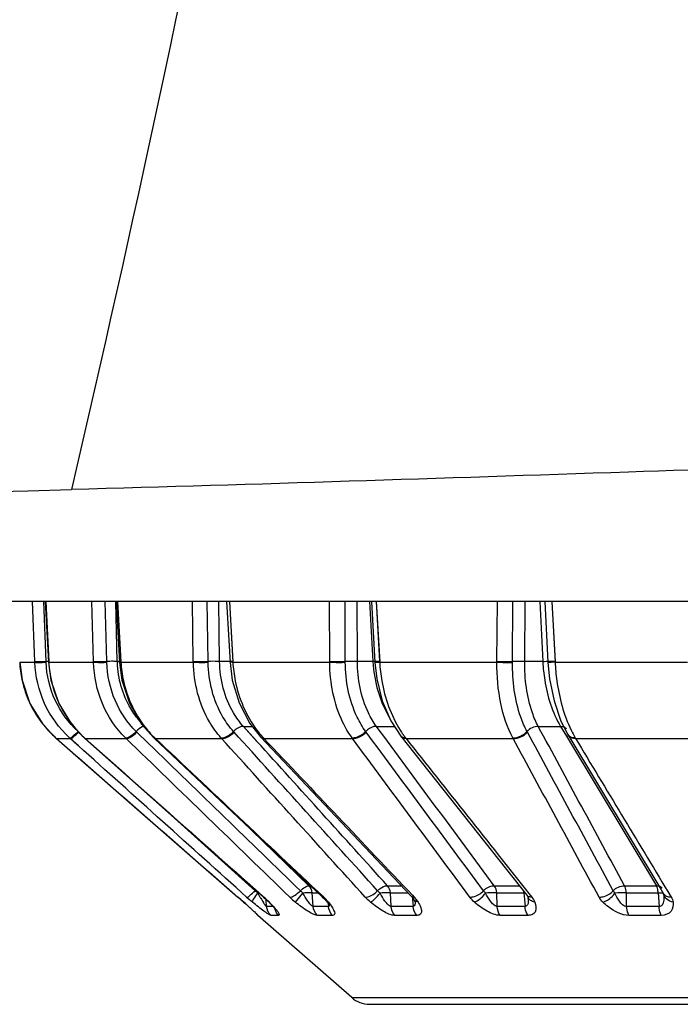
# Model space of a CAD drawing. Header units: millimetres. Extents: x 0 to 4000, y 0 to 3000.
# Tile 31 of 171: x 1482 to 1494, y 336 to 354. Entities that reach past the tile are written whole.
import ezdxf

# ---------------------------------------------------------------- set-up
doc = ezdxf.new("R2010")
doc.units = ezdxf.units.MM
doc.header["$LTSCALE"] = 219.99956
doc.layers.get('0').update_dxf_attribs({"linetype": 'CONTINUOUS'})
doc.layers.add('SUPERFICI', color=7, linetype='CONTINUOUS')

msp = doc.modelspace()

# ---------------------------------------------------------------- linework, layer by layer
at = {"color": 7, "linetype": 'CONTINUOUS'}
for p, q in [((1539.179, 343.528), (1282.225, 343.528)), ((1482.369, 343.528), (1482.427, 342.4)), ((1483.686, 343.528), (1483.748, 342.399)), ((1485.736, 343.528), (1485.8, 342.399)), ((1488.428, 343.528), (1488.491, 342.399)), ((1491.647, 343.528), (1491.706, 342.4)), ((1481.893, 342.402), (1481.936, 342.069)), ((1481.936, 342.069), (1482.083, 341.637)), ((1482.083, 341.637), (1482.323, 341.25)), ((1482.323, 341.25), (1482.561, 340.998)), ((1491.947, 341.307), (1492.074, 341.057)), ((1492.074, 341.057), (1493.802, 338.188)), ((1482.561, 340.998), (1482.576, 340.985)), ((1482.576, 340.985), (1483.781, 339.931)), ((1483.09, 340.999), (1483.105, 340.986)), ((1483.105, 340.986), (1486.424, 338.04)), ((1484.378, 341.004), (1484.392, 340.991)), ((1484.392, 340.991), (1487.513, 338.046)), ((1486.367, 341.014), (1489.167, 338.056)), ((1488.97, 341.031), (1491.312, 338.072)), ((1483.781, 339.931), (1485.948, 338.039)), ((1493.802, 338.188), (1493.855, 338.098)), ((1485.948, 338.039), (1486.053, 337.946)), ((1486.053, 337.946), (1486.073, 337.928)), ((1486.424, 338.04), (1486.513, 337.956)), ((1487.581, 337.974), (1487.609, 337.938)), ((1489.209, 338.002), (1489.229, 337.966)), ((1489.229, 337.966), (1489.234, 337.955)), ((1491.312, 338.072), (1491.325, 338.054)), ((1491.325, 338.054), (1491.329, 338.046)), ((1491.329, 338.046), (1491.33, 338.044)), ((1491.33, 338.044), (1491.336, 338.028)), ((1491.336, 338.028), (1491.337, 338.02)), ((1491.337, 338.02), (1491.337, 338.019)), ((1493.855, 338.098), (1493.856, 338.097)), ((1493.857, 338.101), (1493.857, 338.096)), ((1486.073, 337.928), (1486.203, 337.81)), ((1486.203, 337.81), (1486.293, 337.727)), ((1486.64, 337.816), (1486.646, 337.808)), ((1486.645, 337.809), (1486.649, 337.804)), ((1486.648, 337.805), (1486.649, 337.804)), ((1487.609, 337.938), (1487.637, 337.898)), ((1487.637, 337.898), (1487.645, 337.885)), ((1488.06, 336.172), (1486.315, 337.7)), ((1488.39, 336.048), (1513.014, 336.048))]:
    msp.add_line(p, q, dxfattribs=at)
at = {"color": 9, "linetype": 'CONTINUOUS'}
for p, q in [((1482.174, 342.417), (1482.133, 343.528)), ((1482.382, 342.416), (1482.342, 343.528)), ((1482.376, 343.528), (1482.434, 342.402)), ((1482.376, 343.528), (1482.433, 342.417)), ((1483.265, 342.417), (1483.235, 343.528)), ((1483.511, 342.416), (1483.482, 343.528)), ((1483.706, 342.415), (1483.677, 343.528)), ((1483.711, 343.528), (1483.773, 342.402)), ((1483.711, 343.528), (1483.772, 342.417)), ((1485.118, 342.417), (1485.101, 343.528)), ((1485.391, 342.416), (1485.374, 343.528)), ((1485.607, 342.415), (1485.59, 343.528)), ((1485.788, 343.528), (1485.852, 342.402)), ((1485.788, 343.528), (1485.851, 342.417)), ((1487.653, 342.417), (1487.648, 343.528)), ((1487.941, 342.416), (1487.936, 343.528)), ((1488.168, 342.415), (1488.163, 343.528)), ((1488.392, 343.528), (1488.454, 342.415)), ((1488.392, 343.528), (1488.454, 342.415)), ((1488.517, 343.528), (1488.58, 342.402)), ((1488.517, 343.528), (1488.579, 342.417)), ((1490.757, 342.417), (1490.766, 343.528)), ((1491.048, 342.416), (1491.056, 343.528)), ((1491.276, 342.415), (1491.285, 343.528)), ((1491.552, 343.528), (1491.609, 342.415)), ((1491.552, 343.528), (1491.609, 342.415)), ((1491.778, 343.528), (1491.838, 342.402)), ((1491.778, 343.528), (1491.837, 342.417)), ((1481.893, 342.402), (1482.174, 342.402)), ((1482.174, 342.402), (1482.174, 342.417)), ((1482.383, 342.4), (1482.382, 342.416)), ((1482.433, 342.417), (1482.426, 342.415)), ((1482.434, 342.402), (1482.428, 342.401)), ((1482.434, 342.402), (1483.265, 342.402)), ((1483.265, 342.402), (1483.265, 342.417)), ((1483.512, 342.4), (1483.511, 342.416)), ((1483.772, 342.417), (1483.747, 342.414)), ((1483.773, 342.402), (1483.748, 342.399)), ((1483.773, 342.402), (1485.119, 342.402)), ((1485.119, 342.402), (1485.118, 342.417)), ((1485.392, 342.4), (1485.391, 342.416)), ((1485.852, 342.402), (1487.653, 342.402)), ((1487.653, 342.402), (1487.653, 342.417)), ((1487.941, 342.4), (1487.941, 342.416)), ((1488.58, 342.402), (1490.757, 342.402)), ((1490.757, 342.402), (1490.757, 342.417)), ((1491.048, 342.4), (1491.048, 342.416)), ((1491.706, 342.415), (1491.705, 342.415)), ((1491.709, 342.414), (1491.706, 342.415)), ((1491.709, 342.417), (1491.711, 342.417)), ((1491.711, 342.417), (1491.711, 342.417)), ((1491.838, 342.402), (1494.296, 342.402)), ((1484.292, 340.888), (1484.058, 341.115)), ((1485.875, 341.104), (1485.865, 341.115)), ((1488.329, 341.104), (1488.32, 341.115)), ((1491.323, 341.104), (1491.316, 341.115)), ((1482.576, 340.985), (1482.833, 340.985)), ((1482.833, 340.985), (1482.818, 340.998)), ((1482.983, 340.85), (1482.833, 340.985)), ((1482.968, 340.863), (1482.833, 340.985)), ((1483.096, 340.998), (1483.09, 340.999)), ((1483.096, 340.998), (1483.111, 340.985)), ((1483.111, 340.985), (1483.105, 340.986)), ((1483.111, 340.985), (1483.871, 340.985)), ((1483.871, 340.985), (1483.857, 340.998)), ((1484.415, 340.985), (1484.392, 340.991)), ((1484.401, 340.998), (1484.415, 340.985)), ((1484.415, 340.985), (1485.644, 340.985)), ((1485.644, 340.985), (1485.632, 340.998)), ((1486.419, 340.998), (1486.431, 340.985)), ((1486.431, 340.985), (1488.076, 340.985)), ((1488.076, 340.985), (1488.066, 340.998)), ((1489.06, 340.998), (1489.071, 340.985)), ((1489.071, 340.985), (1491.059, 340.985)), ((1491.059, 340.985), (1491.052, 340.998)), ((1492.211, 340.998), (1492.219, 340.985)), ((1492.219, 340.985), (1494.464, 340.985)), ((1482.983, 340.85), (1482.968, 340.863)), ((1486.267, 338.157), (1484.39, 339.845)), ((1493.931, 338.144), (1493.995, 338.039)), ((1486.055, 337.944), (1486.053, 337.946)), ((1486.431, 338.039), (1486.424, 338.04)), ((1486.469, 337.989), (1486.468, 337.999)), ((1486.479, 337.866), (1486.469, 337.989)), ((1486.532, 337.944), (1486.513, 337.956)), ((1487.016, 337.944), (1487.155, 338.115)), ((1487.344, 337.866), (1487.327, 338.118)), ((1487.538, 338.039), (1487.513, 338.046)), ((1487.522, 338.055), (1487.538, 338.039)), ((1487.627, 337.944), (1487.581, 337.974)), ((1488.793, 337.866), (1488.78, 338.118)), ((1489.187, 338.075), (1489.22, 338.039)), ((1489.188, 338.031), (1489.191, 337.993)), ((1489.191, 337.993), (1489.203, 337.866)), ((1490.762, 337.866), (1490.754, 338.118)), ((1491.26, 338.118), (1491.27, 337.993)), ((1491.27, 337.993), (1491.281, 337.866)), ((1491.353, 338.104), (1491.404, 338.039)), ((1493.166, 337.866), (1493.163, 338.118)), ((1493.752, 338.118), (1493.771, 337.866)), ((1486.598, 337.866), (1486.479, 337.866)), ((1487.628, 337.866), (1487.344, 337.866)), ((1487.623, 337.918), (1487.628, 337.866)), ((1489.203, 337.866), (1488.793, 337.866)), ((1491.281, 337.866), (1490.762, 337.866)), ((1493.771, 337.866), (1493.166, 337.866)), ((1486.319, 337.7), (1486.315, 337.7)), ((1486.706, 337.7), (1486.562, 337.7)), ((1487.704, 337.7), (1487.422, 337.7)), ((1489.27, 337.7), (1488.862, 337.7)), ((1491.336, 337.7), (1490.82, 337.7)), ((1493.811, 337.7), (1493.21, 337.7)), ((1488.06, 336.172), (1513.343, 336.172))]:
    msp.add_line(p, q, dxfattribs=at)
at = {"color": 7, "linetype": 'CONTINUOUS'}
for points in [[(1482.427, 342.4), (1482.472, 342.067), (1482.618, 341.637), (1482.856, 341.25), (1483.09, 340.999)], [(1483.748, 342.399), (1483.793, 342.067), (1483.933, 341.639), (1484.158, 341.254), (1484.378, 341.004)], [(1485.8, 342.398), (1485.842, 342.07), (1485.969, 341.645), (1486.171, 341.263), (1486.367, 341.014)], [(1488.491, 342.399), (1488.526, 342.091), (1488.627, 341.684), (1488.787, 341.313), (1488.97, 341.031)], [(1491.706, 342.399), (1491.736, 342.09), (1491.818, 341.682), (1491.947, 341.307)], [(1486.513, 337.957), (1486.554, 337.914), (1486.597, 337.868), (1486.627, 337.832), (1486.645, 337.809)], [(1487.513, 338.046), (1487.56, 337.998), (1487.581, 337.974)], [(1489.167, 338.056), (1489.19, 338.029), (1489.209, 338.002)]]:
    msp.add_lwpolyline(points, dxfattribs=at)
for centre, radius, start, end in [((1430.739, 2291.165), 1946.254, 268.465548, 271.534451), ((1486.48, 337.888), 0.25, 206.898, 228.7959), ((1488.39, 336.548), 0.5, 228.7959, 270)]:
    msp.add_arc(centre, radius, start, end, dxfattribs=at)
at = {"color": 9, "linetype": 'CONTINUOUS'}
for centre, radius, start, end in [((1483.894, 342.492), 2.003, 182.573, 191.9777), ((1482.503, 338.289), 4.129, 91.0658, 91.6794), ((1484.485, 342.507), 2.054, 182.9236, 195.0091), ((1483.616, 338.942), 3.476, 89.8108, 91.7302), ((1488.719, 336.847), 5.574, 92.3496, 92.7312), ((1488.462, 344.217), 1.818, 270.9395, 273.7366), ((1483.891, 342.492), 2, 191.9855, 192.5365), ((1483.898, 342.494), 2.007, 192.5543, 204.7148), ((1484.479, 342.506), 2.048, 195.0276, 202.7173), ((1483.893, 342.493), 2.002, 204.7313, 205.7168), ((1483.899, 342.496), 2.008, 205.7357, 218.0521), ((1484.472, 342.503), 2.041, 202.7231, 206.7625), ((1484.466, 342.5), 2.033, 206.7662, 216.1622), ((1483.894, 342.493), 2.003, 218.0691, 219.0683), ((1484.452, 342.491), 2.017, 216.1752, 220.6236), ((1483.897, 342.496), 2.007, 219.0761, 228.2565), ((1484.445, 342.485), 2.008, 220.6258, 224.6374), ((1484.44, 342.479), 2, 224.6375, 227.7953), ((1485.767, 342.413), 1.967, 220.36, 225.4027), ((1487.834, 342.304), 1.926, 217.2163, 221.3488), ((1490.603, 342.184), 1.946, 212.462, 215.249), ((1490.547, 342.145), 1.878, 215.2624, 215.7699), ((1492.159, 341.107), 0.0994, 210.7318, 218.4033), ((1493.963, 342.024), 2.03, 205.8166, 210.3327), ((1485.746, 342.392), 1.936, 225.4137, 226.0226), ((1486.398, 341.044), 0.0433, 223.0202, 230.8311), ((1487.795, 342.27), 1.874, 221.3647, 221.9155), ((1487.783, 342.259), 1.858, 221.9151, 222.7581), ((1489.028, 341.076), 0.0731, 218.0171, 230.6646), ((1490.506, 342.115), 1.827, 215.7634, 217.6819), ((1486.981, 337.46), 0.998, 134.638, 135.6672), ((1478.174, 329.133), 11.821, 48.1904, 48.8864), ((1488.785, 341.018), 4.004, 228.0632, 230.1413), ((1486.521, 334.929), 3.192, 93.2496, 93.6938), ((1490.959, 340.699), 5.314, 209.0981, 209.7294), ((1489.972, 340.135), 4.178, 209.7217, 210.4215), ((1488.955, 339.537), 2.997, 210.4108, 211.3223), ((1487.988, 338.947), 1.864, 211.2811, 212.7521), ((1484.942, 336.359), 2.245, 46.1793, 48.4697), ((1485.127, 336.552), 1.978, 45.3605, 46.1536), ((1485.232, 336.659), 1.828, 44.6882, 45.3595), ((1488.078, 339.25), 1.683, 225.9723, 230.8499), ((1486.73, 337.182), 1.179, 44.6642, 46.7116), ((1486.832, 337.282), 1.036, 42.2808, 44.6762), ((1486.959, 337.397), 0.863, 39.3021, 42.3047), ((1489.199, 338.086), 0.0449, 223.5024, 231.9349), ((1491.343, 336.411), 1.709, 92.1803, 92.7942), ((1491.457, 338.091), 0.135, 200.7354, 210.7564), ((1490.781, 337.971), 0.559, 3.7375, 4.8679), ((1493.084, 336.3), 1.819, 87.525, 94.1845), ((1493.109, 338.04), 0.751, 2.8531, 4.2651), ((1473.869, 324.314), 18.284, 47.7185, 48.1998), ((1477.137, 327.913), 13.423, 47.5277, 47.7065), ((1484.386, 335.821), 3.018, 43.7517, 44.6982), ((1485.589, 336.927), 1.384, 39.7999, 41.3389), ((1486.878, 337.888), 0.256, 194.1521, 199.0837)]:
    msp.add_arc(centre, radius, start, end, dxfattribs=at)
for points, knots in [([(1490.185, 385.104), (1489.717, 381.768), (1487.714, 368.526), (1485.126, 355.372), (1482.856, 345.609)], [0, 0, 0, 0, 0.251579, 1, 1, 1, 1]), ([(1482.174, 342.417), (1482.197, 342.413), (1482.268, 342.415), (1482.337, 342.415), (1482.382, 342.416)], [0, 0, 0, 0, 0.343987, 1, 1, 1, 1]), ([(1482.818, 340.998), (1482.625, 341.175), (1482.307, 341.613), (1482.184, 342.139), (1482.174, 342.402)], [0, 0, 0, 0, 0.49805, 1, 1, 1, 1]), ([(1482.174, 342.402), (1482.198, 342.397), (1482.268, 342.4), (1482.337, 342.399), (1482.383, 342.4)], [0, 0, 0, 0, 0.344095, 1, 1, 1, 1]), ([(1482.978, 341.115), (1482.801, 341.276), (1482.508, 341.677), (1482.393, 342.159), (1482.383, 342.4)], [0, 0, 0, 0, 0.497948, 1, 1, 1, 1]), ([(1482.428, 342.401), (1482.428, 342.401), (1482.427, 342.401), (1482.427, 342.4), (1482.427, 342.4)], [0, 0, 0, 0, 0.688711, 1, 1, 1, 1]), ([(1483.265, 342.417), (1483.278, 342.416), (1483.36, 342.413), (1483.442, 342.414), (1483.511, 342.416)], [0, 0, 0, 0, 0.162372, 1, 1, 1, 1]), ([(1483.857, 340.998), (1483.676, 341.177), (1483.381, 341.621), (1483.273, 342.14), (1483.265, 342.402)], [0, 0, 0, 0, 0.49285, 1, 1, 1, 1]), ([(1483.265, 342.402), (1483.279, 342.401), (1483.361, 342.397), (1483.443, 342.398), (1483.512, 342.4)], [0, 0, 0, 0, 0.162431, 1, 1, 1, 1]), ([(1484.058, 341.115), (1483.891, 341.279), (1483.62, 341.684), (1483.519, 342.16), (1483.512, 342.4)], [0, 0, 0, 0, 0.492617, 1, 1, 1, 1]), ([(1483.773, 342.402), (1483.779, 342.286), (1483.84, 341.833), (1484.048, 341.399), (1484.269, 341.139)], [0, 0, 0, 0, 0.254354, 1, 1, 1, 1]), ([(1485.118, 342.417), (1485.136, 342.416), (1485.227, 342.413), (1485.318, 342.414), (1485.391, 342.416)], [0, 0, 0, 0, 0.193492, 1, 1, 1, 1]), ([(1485.632, 340.998), (1485.552, 341.088), (1485.255, 341.5), (1485.125, 342.019), (1485.119, 342.402)], [0, 0, 0, 0, 0.239645, 1, 1, 1, 1]), ([(1485.119, 342.402), (1485.136, 342.401), (1485.227, 342.397), (1485.318, 342.398), (1485.392, 342.4)], [0, 0, 0, 0, 0.193528, 1, 1, 1, 1]), ([(1485.607, 342.415), (1485.593, 342.416), (1485.521, 342.419), (1485.449, 342.418), (1485.391, 342.416)], [0, 0, 0, 0, 0.196372, 1, 1, 1, 1]), ([(1485.865, 341.115), (1485.791, 341.198), (1485.518, 341.574), (1485.398, 342.049), (1485.392, 342.4)], [0, 0, 0, 0, 0.239363, 1, 1, 1, 1]), ([(1485.851, 342.417), (1485.838, 342.417), (1485.828, 342.41), (1485.798, 342.419), (1485.799, 342.414)], [0, 0, 0, 0, 0.74209, 1, 1, 1, 1]), ([(1485.852, 342.402), (1485.839, 342.401), (1485.828, 342.394), (1485.799, 342.403), (1485.8, 342.398)], [0, 0, 0, 0, 0.742042, 1, 1, 1, 1]), ([(1485.852, 342.402), (1485.859, 342.286), (1485.915, 341.839), (1486.098, 341.405), (1486.3, 341.139)], [0, 0, 0, 0, 0.257706, 1, 1, 1, 1]), ([(1487.653, 342.417), (1487.674, 342.416), (1487.77, 342.413), (1487.866, 342.414), (1487.941, 342.416)], [0, 0, 0, 0, 0.220113, 1, 1, 1, 1]), ([(1488.066, 340.998), (1487.999, 341.09), (1487.75, 341.518), (1487.655, 342.024), (1487.653, 342.402)], [0, 0, 0, 0, 0.230935, 1, 1, 1, 1]), ([(1487.653, 342.402), (1487.674, 342.401), (1487.77, 342.398), (1487.866, 342.398), (1487.941, 342.4)], [0, 0, 0, 0, 0.22014, 1, 1, 1, 1]), ([(1488.168, 342.415), (1488.151, 342.416), (1488.075, 342.418), (1487.999, 342.418), (1487.941, 342.416)], [0, 0, 0, 0, 0.222374, 1, 1, 1, 1]), ([(1488.32, 341.115), (1488.259, 341.199), (1488.03, 341.59), (1487.943, 342.053), (1487.941, 342.4)], [0, 0, 0, 0, 0.230519, 1, 1, 1, 1]), ([(1488.579, 342.417), (1488.567, 342.417), (1488.538, 342.417), (1488.508, 342.411), (1488.491, 342.414)], [0, 0, 0, 0, 0.403426, 1, 1, 1, 1]), ([(1488.516, 342.418), (1488.517, 342.418), (1488.518, 342.417), (1488.521, 342.418), (1488.521, 342.418)], [0, 0, 0, 0, 0.746558, 1, 1, 1, 1]), ([(1488.58, 342.402), (1488.586, 342.286), (1488.636, 341.847), (1488.786, 341.415), (1488.961, 341.139)], [0, 0, 0, 0, 0.261958, 1, 1, 1, 1]), ([(1491.052, 340.998), (1490.946, 341.196), (1490.798, 341.662), (1490.755, 342.145), (1490.757, 342.402)], [0, 0, 0, 0, 0.46506, 1, 1, 1, 1]), ([(1490.757, 342.417), (1490.832, 342.414), (1490.929, 342.413), (1491.025, 342.415), (1491.048, 342.416)], [0, 0, 0, 0, 0.770412, 1, 1, 1, 1]), ([(1490.757, 342.402), (1490.832, 342.399), (1490.929, 342.397), (1491.025, 342.399), (1491.048, 342.4)], [0, 0, 0, 0, 0.770435, 1, 1, 1, 1]), ([(1491.316, 341.115), (1491.27, 341.201), (1491.099, 341.608), (1491.045, 342.057), (1491.048, 342.4)], [0, 0, 0, 0, 0.221143, 1, 1, 1, 1]), ([(1491.276, 342.415), (1491.217, 342.418), (1491.141, 342.418), (1491.065, 342.417), (1491.048, 342.416)], [0, 0, 0, 0, 0.771009, 1, 1, 1, 1]), ([(1491.609, 342.415), (1491.621, 342.416), (1491.653, 342.417), (1491.686, 342.419), (1491.707, 342.418)], [0, 0, 0, 0, 0.35324, 1, 1, 1, 1]), ([(1491.707, 342.399), (1491.707, 342.399), (1491.707, 342.399), (1491.706, 342.399), (1491.706, 342.399)], [0, 0, 0, 0, 0.7062, 1, 1, 1, 1]), ([(1491.838, 342.402), (1491.821, 342.401), (1491.778, 342.401), (1491.734, 342.395), (1491.707, 342.399)], [0, 0, 0, 0, 0.380169, 1, 1, 1, 1]), ([(1491.837, 342.417), (1491.822, 342.417), (1491.779, 342.415), (1491.736, 342.413), (1491.709, 342.414)], [0, 0, 0, 0, 0.3601, 1, 1, 1, 1]), ([(1491.838, 342.402), (1491.844, 342.287), (1491.885, 341.855), (1491.997, 341.426), (1492.136, 341.139)], [0, 0, 0, 0, 0.266465, 1, 1, 1, 1]), ([(1482.818, 340.998), (1482.84, 340.994), (1482.9, 341.046), (1482.947, 341.084), (1482.978, 341.115)], [0, 0, 0, 0, 0.338421, 1, 1, 1, 1]), ([(1482.833, 340.985), (1482.855, 340.981), (1482.913, 341.033), (1482.961, 341.072), (1482.991, 341.104)], [0, 0, 0, 0, 0.337658, 1, 1, 1, 1]), ([(1483.857, 340.998), (1483.888, 340.995), (1483.964, 341.034), (1484.024, 341.082), (1484.058, 341.115)], [0, 0, 0, 0, 0.393979, 1, 1, 1, 1]), ([(1483.871, 340.985), (1483.901, 340.982), (1483.977, 341.022), (1484.036, 341.07), (1484.07, 341.104)], [0, 0, 0, 0, 0.393311, 1, 1, 1, 1]), ([(1484.2, 341.209), (1484.19, 341.207), (1484.136, 341.186), (1484.091, 341.148), (1484.058, 341.115)], [0, 0, 0, 0, 0.187381, 1, 1, 1, 1]), ([(1485.632, 340.998), (1485.649, 340.997), (1485.738, 341.011), (1485.814, 341.066), (1485.865, 341.115)], [0, 0, 0, 0, 0.196259, 1, 1, 1, 1]), ([(1485.644, 340.985), (1485.661, 340.984), (1485.749, 340.999), (1485.825, 341.054), (1485.875, 341.104)], [0, 0, 0, 0, 0.195951, 1, 1, 1, 1]), ([(1486.048, 341.21), (1486.034, 341.211), (1485.964, 341.198), (1485.905, 341.155), (1485.865, 341.115)], [0, 0, 0, 0, 0.19737, 1, 1, 1, 1]), ([(1488.066, 340.998), (1488.086, 340.997), (1488.182, 341.009), (1488.268, 341.063), (1488.32, 341.115)], [0, 0, 0, 0, 0.219978, 1, 1, 1, 1]), ([(1488.076, 340.985), (1488.096, 340.984), (1488.191, 340.996), (1488.277, 341.05), (1488.329, 341.104)], [0, 0, 0, 0, 0.219709, 1, 1, 1, 1]), ([(1488.52, 341.21), (1488.503, 341.211), (1488.428, 341.201), (1488.361, 341.157), (1488.32, 341.115)], [0, 0, 0, 0, 0.220764, 1, 1, 1, 1]), ([(1484.392, 340.998), (1484.389, 340.998), (1484.384, 341), (1484.379, 341.003), (1484.378, 341.004)], [0, 0, 0, 0, 0.527897, 1, 1, 1, 1]), ([(1484.401, 340.998), (1484.4, 340.998), (1484.397, 340.998), (1484.394, 340.998), (1484.392, 340.998)], [0, 0, 0, 0, 0.519419, 1, 1, 1, 1]), ([(1489.071, 340.985), (1489.061, 340.984), (1489.029, 340.985), (1488.995, 340.999), (1488.98, 341.018)], [0, 0, 0, 0, 0.289353, 1, 1, 1, 1]), ([(1492.211, 340.998), (1492.197, 340.998), (1492.151, 340.999), (1492.102, 341.019), (1492.082, 341.046)], [0, 0, 0, 0, 0.286878, 1, 1, 1, 1]), ([(1486.109, 338.039), (1486.131, 338.035), (1486.19, 338.087), (1486.236, 338.125), (1486.267, 338.157)], [0, 0, 0, 0, 0.334669, 1, 1, 1, 1]), ([(1486.908, 338.039), (1486.939, 338.036), (1487.014, 338.076), (1487.073, 338.124), (1487.107, 338.157)], [0, 0, 0, 0, 0.391451, 1, 1, 1, 1]), ([(1487.107, 338.157), (1487.134, 338.183), (1487.181, 338.221), (1487.24, 338.252), (1487.265, 338.251)], [0, 0, 0, 0, 0.605081, 1, 1, 1, 1]), ([(1488.311, 338.039), (1488.328, 338.038), (1488.416, 338.052), (1488.491, 338.107), (1488.542, 338.157)], [0, 0, 0, 0, 0.195119, 1, 1, 1, 1]), ([(1488.542, 338.157), (1488.556, 338.171), (1488.608, 338.215), (1488.676, 338.253), (1488.724, 338.251)], [0, 0, 0, 0, 0.292319, 1, 1, 1, 1]), ([(1490.254, 338.039), (1490.275, 338.038), (1490.37, 338.05), (1490.456, 338.104), (1490.508, 338.157)], [0, 0, 0, 0, 0.219033, 1, 1, 1, 1]), ([(1490.508, 338.157), (1490.522, 338.171), (1490.578, 338.219), (1490.653, 338.253), (1490.708, 338.251)], [0, 0, 0, 0, 0.270339, 1, 1, 1, 1]), ([(1492.655, 338.039), (1492.678, 338.038), (1492.776, 338.048), (1492.87, 338.101), (1492.919, 338.157)], [0, 0, 0, 0, 0.238619, 1, 1, 1, 1]), ([(1486.219, 337.944), (1486.213, 337.965), (1486.258, 338.028), (1486.289, 338.08), (1486.316, 338.115)], [0, 0, 0, 0, 0.33196, 1, 1, 1, 1]), ([(1487.327, 338.118), (1487.318, 338.119), (1487.26, 338.12), (1487.203, 338.118), (1487.155, 338.115)], [0, 0, 0, 0, 0.164869, 1, 1, 1, 1]), ([(1487.344, 337.866), (1487.325, 337.864), (1487.289, 337.91), (1487.228, 337.986), (1487.183, 338.064), (1487.155, 338.115)], [0, 0, 0, 0, 0.182331, 0.444889, 1, 1, 1, 1]), ([(1488.41, 337.944), (1488.439, 337.96), (1488.5, 338.017), (1488.555, 338.077), (1488.586, 338.115)], [0, 0, 0, 0, 0.399855, 1, 1, 1, 1]), ([(1488.78, 338.118), (1488.767, 338.119), (1488.703, 338.12), (1488.638, 338.118), (1488.586, 338.115)], [0, 0, 0, 0, 0.194244, 1, 1, 1, 1]), ([(1488.793, 337.866), (1488.77, 337.864), (1488.726, 337.904), (1488.659, 337.986), (1488.614, 338.063), (1488.586, 338.115)], [0, 0, 0, 0, 0.206123, 0.467106, 1, 1, 1, 1]), ([(1489.236, 337.955), (1489.236, 337.951), (1489.237, 337.943), (1489.237, 337.935), (1489.237, 337.931)], [0, 0, 0, 0, 0.50663, 1, 1, 1, 1]), ([(1490.342, 337.944), (1490.359, 337.95), (1490.438, 337.993), (1490.502, 338.058), (1490.547, 338.115)], [0, 0, 0, 0, 0.192342, 1, 1, 1, 1]), ([(1490.754, 338.118), (1490.739, 338.118), (1490.67, 338.12), (1490.601, 338.118), (1490.547, 338.115)], [0, 0, 0, 0, 0.218691, 1, 1, 1, 1]), ([(1490.762, 337.866), (1490.737, 337.865), (1490.686, 337.901), (1490.617, 337.985), (1490.573, 338.063), (1490.547, 338.115)], [0, 0, 0, 0, 0.226286, 0.485629, 1, 1, 1, 1]), ([(1491.338, 337.953), (1491.337, 337.933), (1491.335, 337.895), (1491.298, 337.865), (1491.281, 337.866)], [0, 0, 0, 0, 0.534289, 1, 1, 1, 1]), ([(1491.338, 338.008), (1491.339, 338.003), (1491.339, 337.993), (1491.339, 337.983), (1491.339, 337.978)], [0, 0, 0, 0, 0.503322, 1, 1, 1, 1]), ([(1491.339, 337.978), (1491.339, 337.974), (1491.339, 337.966), (1491.339, 337.958), (1491.338, 337.953)], [0, 0, 0, 0, 0.50372, 1, 1, 1, 1]), ([(1492.727, 337.944), (1492.747, 337.95), (1492.835, 337.987), (1492.908, 338.055), (1492.951, 338.115)], [0, 0, 0, 0, 0.216244, 1, 1, 1, 1]), ([(1493.166, 337.866), (1493.111, 337.863), (1493.022, 337.97), (1492.974, 338.062), (1492.951, 338.115)], [0, 0, 0, 0, 0.493933, 1, 1, 1, 1]), ([(1493.752, 338.118), (1493.762, 338.118), (1493.793, 338.119), (1493.823, 338.12), (1493.844, 338.118)], [0, 0, 0, 0, 0.325471, 1, 1, 1, 1]), ([(1493.858, 338.077), (1493.86, 338.045), (1493.858, 337.982), (1493.842, 337.895), (1493.791, 337.865), (1493.771, 337.866)], [0, 0, 0, 0, 0.392355, 0.759671, 1, 1, 1, 1]), ([(1494.03, 337.944), (1493.987, 337.953), (1493.907, 337.986), (1493.862, 338.063), (1493.857, 338.101)], [0, 0, 0, 0, 0.535384, 1, 1, 1, 1]), ([(1486.2, 337.813), (1486.216, 337.798), (1486.243, 337.773), (1486.288, 337.734), (1486.298, 337.719), (1486.323, 337.7), (1486.319, 337.7)], [0, 0, 0, 0, 0.401007, 0.72244, 0.932089, 1, 1, 1, 1]), ([(1486.562, 337.7), (1486.544, 337.7), (1486.498, 337.732), (1486.421, 337.782), (1486.323, 337.859), (1486.255, 337.914), (1486.219, 337.944)], [0, 0, 0, 0, 0.128125, 0.36795, 0.66957, 1, 1, 1, 1]), ([(1486.479, 337.866), (1486.472, 337.865), (1486.458, 337.885), (1486.448, 337.897), (1486.441, 337.907)], [0, 0, 0, 0, 0.340646, 1, 1, 1, 1]), ([(1486.652, 337.813), (1486.664, 337.799), (1486.685, 337.777), (1486.73, 337.7), (1486.706, 337.7)], [0, 0, 0, 0, 0.443626, 1, 1, 1, 1]), ([(1487.422, 337.7), (1487.395, 337.7), (1487.332, 337.726), (1487.195, 337.804), (1487.088, 337.885), (1487.016, 337.944)], [0, 0, 0, 0, 0.165827, 0.412623, 1, 1, 1, 1]), ([(1487.637, 337.87), (1487.636, 337.868), (1487.633, 337.866), (1487.629, 337.866), (1487.628, 337.866)], [0, 0, 0, 0, 0.484842, 1, 1, 1, 1]), ([(1487.644, 337.887), (1487.643, 337.883), (1487.642, 337.877), (1487.639, 337.872), (1487.637, 337.87)], [0, 0, 0, 0, 0.551941, 1, 1, 1, 1]), ([(1487.643, 337.906), (1487.643, 337.903), (1487.644, 337.896), (1487.644, 337.89), (1487.644, 337.887)], [0, 0, 0, 0, 0.524766, 1, 1, 1, 1]), ([(1487.702, 337.841), (1487.713, 337.824), (1487.73, 337.792), (1487.747, 337.748), (1487.741, 337.706), (1487.715, 337.7), (1487.704, 337.7)], [0, 0, 0, 0, 0.354684, 0.623583, 0.805688, 1, 1, 1, 1]), ([(1488.862, 337.7), (1488.785, 337.7), (1488.622, 337.785), (1488.484, 337.883), (1488.41, 337.944)], [0, 0, 0, 0, 0.446807, 1, 1, 1, 1]), ([(1489.295, 337.944), (1489.312, 337.916), (1489.339, 337.863), (1489.363, 337.786), (1489.343, 337.71), (1489.293, 337.7), (1489.27, 337.7)], [0, 0, 0, 0, 0.321045, 0.578861, 0.774784, 1, 1, 1, 1]), ([(1490.82, 337.7), (1490.734, 337.7), (1490.559, 337.775), (1490.413, 337.881), (1490.342, 337.944)], [0, 0, 0, 0, 0.476448, 1, 1, 1, 1]), ([(1491.336, 337.7), (1491.328, 337.711), (1491.297, 337.761), (1491.283, 337.821), (1491.281, 337.866)], [0, 0, 0, 0, 0.230604, 1, 1, 1, 1]), ([(1491.46, 337.944), (1491.48, 337.892), (1491.502, 337.802), (1491.426, 337.709), (1491.367, 337.7), (1491.336, 337.7)], [0, 0, 0, 0, 0.499097, 0.720416, 1, 1, 1, 1]), ([(1493.21, 337.7), (1493.072, 337.7), (1492.894, 337.793), (1492.759, 337.913), (1492.727, 337.944)], [0, 0, 0, 0, 0.755929, 1, 1, 1, 1]), ([(1493.21, 337.7), (1493.204, 337.711), (1493.179, 337.763), (1493.168, 337.821), (1493.166, 337.866)], [0, 0, 0, 0, 0.223461, 1, 1, 1, 1]), ([(1493.811, 337.7), (1493.805, 337.711), (1493.782, 337.764), (1493.772, 337.821), (1493.771, 337.866)], [0, 0, 0, 0, 0.221367, 1, 1, 1, 1]), ([(1494.03, 337.944), (1494.037, 337.888), (1494.019, 337.747), (1493.877, 337.7), (1493.811, 337.7)], [0, 0, 0, 0, 0.459797, 1, 1, 1, 1])]:
    msp.add_open_spline(points, degree=3, knots=knots, dxfattribs=at)
at = {"color": 7, "linetype": 'CONTINUOUS'}
msp.add_open_spline([(1506.277, 347.088), (1506.157, 346.83), (1504.413, 346.562), (1500.419, 346.175), (1492.579, 345.911), (1486.305, 345.702), (1482.856, 345.609)], degree=3, knots=[0, 0, 0, 0, 0.036319, 0.188515, 0.560156, 1, 1, 1, 1], dxfattribs=at)
at = {"color": 9, "linetype": 'CONTINUOUS'}
for points in [[(1483.674, 342.417), (1483.658, 342.417), (1483.643, 342.418), (1483.628, 342.418)], [(1483.706, 342.415), (1483.696, 342.416), (1483.685, 342.417), (1483.674, 342.417)], [(1488.542, 338.157), (1487.653, 339.139), (1486.764, 340.121), (1485.875, 341.104)], [(1490.508, 338.157), (1489.781, 339.139), (1489.055, 340.121), (1488.329, 341.104)], [(1491.052, 340.998), (1491.148, 340.994), (1491.252, 341.043), (1491.316, 341.115)], [(1491.059, 340.985), (1491.155, 340.981), (1491.259, 341.031), (1491.323, 341.104)], [(1491.525, 341.21), (1491.448, 341.212), (1491.367, 341.173), (1491.316, 341.115)], [(1492.919, 338.157), (1492.387, 339.139), (1491.855, 340.121), (1491.323, 341.104)], [(1491.94, 341.21), (1491.962, 341.211), (1491.984, 341.208), (1492.004, 341.199)], [(1492.004, 341.199), (1492.021, 341.192), (1492.037, 341.179), (1492.047, 341.163)], [(1482.576, 340.985), (1483.699, 340.003), (1484.823, 339.021), (1485.948, 338.039)], [(1483.111, 340.985), (1484.217, 340.003), (1485.324, 339.021), (1486.431, 338.039)], [(1486.908, 338.039), (1485.896, 339.021), (1484.883, 340.003), (1483.871, 340.985)], [(1487.107, 338.157), (1486.169, 339.067), (1485.23, 339.978), (1484.292, 340.888)], [(1484.415, 340.985), (1485.45, 340.008), (1486.486, 339.031), (1487.522, 338.055)], [(1488.311, 338.039), (1487.421, 339.021), (1486.533, 340.003), (1485.644, 340.985)], [(1486.419, 340.998), (1486.402, 340.997), (1486.384, 341), (1486.371, 341.01)], [(1486.431, 340.985), (1486.413, 340.984), (1486.392, 340.988), (1486.379, 341.001)], [(1486.431, 340.985), (1487.349, 340.014), (1488.268, 339.044), (1489.187, 338.075)], [(1490.254, 338.039), (1489.528, 339.021), (1488.802, 340.003), (1488.076, 340.985)], [(1489.06, 340.998), (1489.033, 340.997), (1489.002, 341.002), (1488.981, 341.019)], [(1489.071, 340.985), (1489.831, 340.024), (1490.592, 339.064), (1491.353, 338.104)], [(1492.655, 338.039), (1492.122, 339.021), (1491.591, 340.003), (1491.059, 340.985)], [(1492.138, 340.997), (1492.116, 341.006), (1492.094, 341.023), (1492.082, 341.044)], [(1492.219, 340.985), (1492.192, 340.984), (1492.164, 340.987), (1492.138, 340.997)], [(1492.219, 340.985), (1492.789, 340.038), (1493.36, 339.091), (1493.931, 338.144)], [(1486.109, 338.039), (1485.067, 338.976), (1484.025, 339.913), (1482.983, 340.85)], [(1486.316, 338.115), (1486.3, 338.128), (1486.284, 338.141), (1486.269, 338.155)], [(1487.155, 338.115), (1487.139, 338.127), (1487.123, 338.14), (1487.11, 338.155)], [(1488.586, 338.115), (1488.571, 338.127), (1488.555, 338.139), (1488.546, 338.155)], [(1490.547, 338.115), (1490.533, 338.126), (1490.518, 338.138), (1490.512, 338.155)], [(1492.919, 338.157), (1492.97, 338.214), (1493.051, 338.253), (1493.128, 338.251)], [(1492.951, 338.115), (1492.94, 338.126), (1492.925, 338.139), (1492.924, 338.155)], [(1493.72, 338.251), (1493.735, 338.251), (1493.752, 338.25), (1493.767, 338.246)], [(1493.767, 338.246), (1493.791, 338.24), (1493.815, 338.225), (1493.828, 338.203)], [(1488.41, 337.944), (1488.375, 337.974), (1488.341, 338.005), (1488.311, 338.039)], [(1489.22, 338.039), (1489.204, 338.038), (1489.185, 338.041), (1489.172, 338.051)], [(1489.228, 337.979), (1489.221, 337.985), (1489.215, 337.993), (1489.209, 338.002)], [(1489.22, 338.039), (1489.238, 338.02), (1489.256, 338), (1489.271, 337.979)], [(1489.295, 337.944), (1489.27, 337.95), (1489.246, 337.961), (1489.228, 337.979)], [(1489.271, 337.979), (1489.28, 337.967), (1489.287, 337.956), (1489.295, 337.944)], [(1490.342, 337.944), (1490.31, 337.973), (1490.28, 338.005), (1490.254, 338.039)], [(1491.337, 338.052), (1491.327, 338.057), (1491.319, 338.064), (1491.312, 338.072)], [(1491.404, 338.039), (1491.382, 338.038), (1491.357, 338.041), (1491.337, 338.052)], [(1491.381, 337.979), (1491.365, 337.99), (1491.351, 338.005), (1491.341, 338.022)], [(1491.46, 337.944), (1491.432, 337.95), (1491.404, 337.961), (1491.381, 337.979)], [(1491.404, 338.039), (1491.427, 338.011), (1491.447, 337.979), (1491.46, 337.944)], [(1492.727, 337.944), (1492.699, 337.973), (1492.674, 338.004), (1492.655, 338.039)], [(1493.914, 338.051), (1493.891, 338.06), (1493.868, 338.077), (1493.855, 338.098)], [(1493.995, 338.039), (1493.968, 338.038), (1493.939, 338.041), (1493.914, 338.051)], [(1493.995, 338.039), (1494.012, 338.01), (1494.026, 337.978), (1494.03, 337.944)], [(1486.441, 337.907), (1486.433, 337.917), (1486.427, 337.927), (1486.42, 337.938)], [(1486.562, 337.7), (1486.515, 337.741), (1486.484, 337.804), (1486.479, 337.866)], [(1486.566, 337.909), (1486.587, 337.887), (1486.608, 337.864), (1486.628, 337.841)], [(1486.706, 337.7), (1486.675, 337.728), (1486.651, 337.765), (1486.637, 337.804)], [(1487.422, 337.7), (1487.377, 337.742), (1487.349, 337.805), (1487.344, 337.866)], [(1487.627, 337.944), (1487.654, 337.911), (1487.68, 337.878), (1487.702, 337.841)], [(1487.704, 337.7), (1487.66, 337.742), (1487.632, 337.805), (1487.628, 337.866)], [(1488.862, 337.7), (1488.821, 337.744), (1488.797, 337.806), (1488.793, 337.866)], [(1489.233, 337.893), (1489.23, 337.88), (1489.217, 337.865), (1489.203, 337.866)], [(1489.27, 337.7), (1489.23, 337.744), (1489.207, 337.806), (1489.203, 337.866)], [(1489.237, 337.931), (1489.237, 337.919), (1489.237, 337.906), (1489.233, 337.893)], [(1490.82, 337.7), (1490.784, 337.746), (1490.766, 337.807), (1490.762, 337.866)]]:
    msp.add_open_spline(points, degree=3, dxfattribs=at)
at = {"layer": 'SUPERFICI', "color": 9, "linetype": 'CONTINUOUS'}
for p, q in [((1483.747, 342.415), (1483.706, 342.415)), ((1485.8, 342.415), (1485.607, 342.415)), ((1488.454, 342.415), (1488.168, 342.415)), ((1491.609, 342.415), (1491.276, 342.415)), ((1486.048, 341.21), (1486.212, 341.21)), ((1486.301, 340.93), (1486.048, 341.21)), ((1486.289, 340.944), (1486.048, 341.21)), ((1488.52, 341.21), (1488.854, 341.21)), ((1491.525, 341.21), (1491.94, 341.21)), ((1491.94, 341.21), (1492.051, 341.025)), ((1491.989, 341.128), (1492.043, 341.038)), ((1492.051, 341.025), (1493.72, 338.251)), ((1487.265, 338.251), (1486.2, 339.284)), ((1487.265, 338.251), (1487.296, 338.251)), ((1488.724, 338.251), (1488.982, 338.251)), ((1490.708, 338.251), (1491.171, 338.251)), ((1493.128, 338.251), (1493.72, 338.251)), ((1487.327, 338.118), (1487.437, 338.118)), ((1488.78, 338.118), (1489.108, 338.118)), ((1490.754, 338.118), (1491.26, 338.118)), ((1493.163, 338.118), (1493.752, 338.118))]:
    msp.add_line(p, q, dxfattribs=at)
for centre, radius, start, end in [((1485.559, 342.461), 1.853, 181.4056, 182.0107), ((1490.989, 342.563), 2.539, 183.3319, 183.7862), ((1494.997, 342.603), 3.393, 183.1775, 183.3115), ((1490.959, 338.101), 0.301, 3.2586, 8.169)]:
    msp.add_arc(centre, radius, start, end, dxfattribs=at)
for points, knots in [([(1484.127, 341.305), (1484.063, 341.378), (1483.831, 341.698), (1483.717, 342.099), (1483.707, 342.396)], [0, 0, 0, 0, 0.246625, 1, 1, 1, 1]), ([(1486.048, 341.21), (1485.979, 341.287), (1485.723, 341.639), (1485.611, 342.086), (1485.607, 342.415)], [0, 0, 0, 0, 0.239135, 1, 1, 1, 1]), ([(1488.52, 341.21), (1488.462, 341.289), (1488.248, 341.655), (1488.168, 342.09), (1488.168, 342.415)], [0, 0, 0, 0, 0.230161, 1, 1, 1, 1]), ([(1488.455, 342.395), (1488.461, 342.304), (1488.503, 341.955), (1488.62, 341.613), (1488.753, 341.39)], [0, 0, 0, 0, 0.260508, 1, 1, 1, 1]), ([(1491.525, 341.21), (1491.482, 341.291), (1491.321, 341.673), (1491.272, 342.094), (1491.276, 342.415)], [0, 0, 0, 0, 0.220663, 1, 1, 1, 1]), ([(1491.61, 342.407), (1491.616, 342.295), (1491.661, 341.882), (1491.783, 341.469), (1491.94, 341.21)], [0, 0, 0, 0, 0.27175, 1, 1, 1, 1]), ([(1493.163, 338.118), (1493.162, 338.13), (1493.158, 338.176), (1493.145, 338.222), (1493.128, 338.251)], [0, 0, 0, 0, 0.272563, 1, 1, 1, 1]), ([(1493.752, 338.118), (1493.751, 338.13), (1493.747, 338.176), (1493.736, 338.222), (1493.72, 338.251)], [0, 0, 0, 0, 0.273899, 1, 1, 1, 1])]:
    msp.add_open_spline(points, degree=3, knots=knots, dxfattribs=at)
for points in [[(1490.708, 338.251), (1489.978, 339.237), (1489.249, 340.224), (1488.52, 341.21)], [(1493.128, 338.251), (1492.593, 339.237), (1492.059, 340.224), (1491.525, 341.21)], [(1488.724, 338.251), (1487.917, 339.144), (1487.109, 340.037), (1486.301, 340.93)], [(1487.327, 338.118), (1487.323, 338.167), (1487.3, 338.217), (1487.265, 338.251)], [(1488.78, 338.118), (1488.777, 338.166), (1488.757, 338.216), (1488.724, 338.251)], [(1490.754, 338.118), (1490.751, 338.165), (1490.737, 338.214), (1490.708, 338.251)]]:
    msp.add_open_spline(points, degree=3, dxfattribs=at)

doc.saveas('drawing.dxf')
